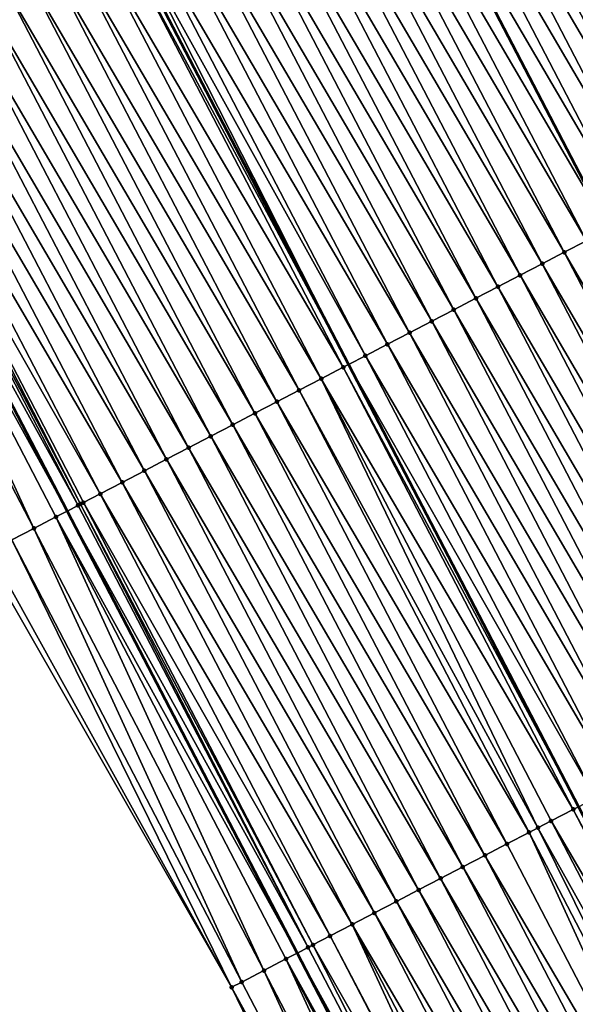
# Model space of a CAD drawing. Header units: feet. Extents: x 2007189 to 2022806, y 818621 to 837694.
# Tile 184 of 256: x 2012055 to 2012078, y 825504 to 825543. Entities that reach past the tile are written whole.
import ezdxf

# ---------------------------------------------------------------- set-up
doc = ezdxf.new("R2010")
doc.units = ezdxf.units.FT
doc.header["$MEASUREMENT"] = 0
for name, color, linetype, lineweight in [('EP_Travel Lane', 172, 'Continuous', 53), ('Road Shots', 141, 'Continuous', 100), ('Road X-Section', 40, 'Continuous', 13), ('STRIPING', 60, 'Continuous', 53)]:
    doc.layers.add(name, color=color, linetype=linetype, lineweight=lineweight)
doc.layers.add('I-77-MM17-21_SB-Surface-Border', color=7, linetype='Continuous')
doc.layers.add('I-77-MM17-21_SB-Surface-TIN', color=7, linetype='Continuous')

msp = doc.modelspace()

# ---------------------------------------------------------------- linework, layer by layer
at = {"layer": 'EP_Travel Lane'}
msp.add_polyline3d([(2012001.833100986, 825630.4250558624, 326.2422118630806), (2012010.896015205, 825612.5962644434, 326.2392969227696), (2012020.291810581, 825594.3704566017, 326.2192509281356), (2012029.686095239, 825576.713828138, 326.2040097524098), (2012038.821676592, 825559.2543314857, 326.1917508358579), (2012048.051359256, 825541.5113643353, 326.1829048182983), (2012057.281044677, 825523.7683918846, 326.1847375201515), (2012066.510717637, 825506.0254433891, 326.1369337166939), (2012075.740384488, 825488.2825066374, 326.0649289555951), (2012084.970049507, 825470.5395734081, 325.985168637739), (2012094.19971675, 825452.796635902, 325.9147322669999), (2012103.429375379, 825435.0537149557, 325.8092624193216), (2012112.659031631, 825417.3107985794, 325.695020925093), (2012121.888690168, 825399.5678778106, 325.5895691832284)], dxfattribs=at)
at = {"layer": 'I-77-MM17-21_SB-Surface-Border', "color": 3, "linetype": 'Continuous', "lineweight": -3}
msp.add_polyline3d([(2012121.761529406, 825399.5017173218, 325.5865831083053), (2012111.885202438, 825416.9081828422, 325.6769334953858), (2012101.872687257, 825434.2437813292, 325.779508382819), (2012091.852187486, 825451.5752312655, 325.873271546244), (2012082.350028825, 825469.1763816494, 325.9577826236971), (2012072.622940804, 825486.6605047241, 326.0355124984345), (2012063.882655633, 825504.658073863, 326.0994538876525), (2012053.927784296, 825522.0237059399, 326.1349112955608), (2012045.179625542, 825540.0172089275, 326.1493759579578), (2012036.216232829, 825557.898719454, 326.1720705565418), (2012027.897631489, 825575.7531940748, 326.1995295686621), (2012017.765592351, 825593.0135589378, 326.2150953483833), (2012008.256578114, 825611.2545696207, 326.2436823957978), (2011998.777526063, 825628.8718510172, 326.256835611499)], dxfattribs=at)
at = {"layer": 'I-77-MM17-21_SB-Surface-TIN', "color": 128, "linetype": 'Continuous', "lineweight": -3}
for points in [[(2012086.992065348, 825539.2273537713, 325.8824170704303), (2012077.760751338, 825556.9694921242, 325.8586250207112), (2012076.873647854, 825556.5079215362, 325.8695497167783)], [(2012086.104960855, 825538.7657851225, 325.8893019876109), (2012076.873647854, 825556.5079215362, 325.8695497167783), (2012075.986543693, 825556.0463522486, 325.8777704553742)], [(2012086.104960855, 825538.7657851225, 325.8893019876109), (2012086.992065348, 825539.2273537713, 325.8824170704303), (2012076.873647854, 825556.5079215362, 325.8695497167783)], [(2012085.217856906, 825538.3042154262, 325.8983647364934), (2012075.986543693, 825556.0463522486, 325.8777704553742), (2012075.099439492, 825555.5847830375, 325.8858317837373)], [(2012085.217856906, 825538.3042154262, 325.8983647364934), (2012086.104960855, 825538.7657851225, 325.8893019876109), (2012075.986543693, 825556.0463522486, 325.8777704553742)], [(2012084.330753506, 825537.8426446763, 325.9096183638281), (2012075.099439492, 825555.5847830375, 325.8858317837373), (2012074.212336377, 825555.1232117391, 325.8982335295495)], [(2012084.330753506, 825537.8426446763, 325.9096183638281), (2012085.217856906, 825538.3042154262, 325.8983647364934), (2012075.099439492, 825555.5847830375, 325.8858317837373)], [(2012083.443650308, 825537.3810735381, 325.9216791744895), (2012074.212336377, 825555.1232117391, 325.8982335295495), (2012073.325232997, 825554.6616409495, 325.9095773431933)], [(2012083.443650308, 825537.3810735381, 325.9216791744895), (2012084.330753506, 825537.8426446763, 325.9096183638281), (2012074.212336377, 825555.1232117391, 325.8982335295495)], [(2012082.556546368, 825536.9195038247, 325.9307774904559), (2012073.325232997, 825554.6616409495, 325.9095773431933), (2012072.438129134, 825554.2000710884, 325.9189904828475)], [(2012082.556546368, 825536.9195038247, 325.9307774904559), (2012083.443650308, 825537.3810735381, 325.9216791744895), (2012073.325232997, 825554.6616409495, 325.9095773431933)], [(2012081.669441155, 825536.4579365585, 325.9347875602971), (2012072.438129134, 825554.2000710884, 325.9189904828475), (2012071.55102525, 825553.7385012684, 325.9283180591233)], [(2012081.669441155, 825536.4579365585, 325.9347875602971), (2012082.556546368, 825536.9195038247, 325.9307774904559), (2012072.438129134, 825554.2000710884, 325.9189904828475)], [(2012080.782336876, 825535.9963674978, 325.9425287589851), (2012071.55102525, 825553.7385012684, 325.9283180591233), (2012070.66392232, 825553.2769296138, 325.9414603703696)], [(2012080.782336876, 825535.9963674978, 325.9425287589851), (2012081.669441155, 825536.4579365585, 325.9347875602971), (2012071.55102525, 825553.7385012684, 325.9283180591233)], [(2012079.895233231, 825535.5347972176, 325.9528059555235), (2012070.66392232, 825553.2769296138, 325.9414603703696), (2012069.776818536, 825552.8153569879, 325.9554637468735)], [(2012079.895233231, 825535.5347972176, 325.9528059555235), (2012080.782336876, 825535.9963674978, 325.9425287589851), (2012070.66392232, 825553.2769296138, 325.9414603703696)], [(2012068.889714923, 825552.3537892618, 325.9615964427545), (2012079.008127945, 825535.0732274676, 325.9608172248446), (2012069.776818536, 825552.8153569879, 325.9554637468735)], [(2012079.895233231, 825535.5347972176, 325.9528059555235), (2012069.776818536, 825552.8153569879, 325.9554637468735), (2012079.008127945, 825535.0732274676, 325.9608172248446)], [(2012078.121024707, 825534.6116590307, 325.968424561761), (2012068.889714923, 825552.3537892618, 325.9615964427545), (2012068.002609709, 825551.8922219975, 325.9656099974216)], [(2012078.121024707, 825534.6116590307, 325.968424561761), (2012079.008127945, 825535.0732274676, 325.9608172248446), (2012068.889714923, 825552.3537892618, 325.9615964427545)], [(2012077.233919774, 825534.1500912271, 325.9735522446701), (2012068.002609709, 825551.8922219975, 325.9656099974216), (2012067.115504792, 825551.4306541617, 325.9708120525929)], [(2012077.233919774, 825534.1500912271, 325.9735522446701), (2012078.121024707, 825534.6116590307, 325.968424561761), (2012068.002609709, 825551.8922219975, 325.9656099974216)], [(2012076.346815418, 825533.6885223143, 325.9809857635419), (2012067.115504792, 825551.4306541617, 325.9708120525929), (2012066.228401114, 825550.9690839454, 325.9809636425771)], [(2012076.346815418, 825533.6885223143, 325.9809857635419), (2012077.233919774, 825534.1500912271, 325.9735522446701), (2012067.115504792, 825551.4306541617, 325.9708120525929)], [(2012075.459711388, 825533.2269527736, 325.9897250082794), (2012066.228401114, 825550.9690839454, 325.9809636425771), (2012065.341298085, 825550.5075124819, 325.9937085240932)], [(2012075.459711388, 825533.2269527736, 325.9897250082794), (2012076.346815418, 825533.6885223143, 325.9809857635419), (2012066.228401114, 825550.9690839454, 325.9809636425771)], [(2012074.5726072, 825532.7653835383, 325.9978294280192), (2012065.341298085, 825550.5075124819, 325.9937085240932), (2012064.454195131, 825550.0459408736, 326.0067547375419)], [(2012074.5726072, 825532.7653835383, 325.9978294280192), (2012075.459711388, 825533.2269527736, 325.9897250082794), (2012065.341298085, 825550.5075124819, 325.9937085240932)], [(2012073.685504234, 825532.3038119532, 326.010819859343), (2012064.454195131, 825550.0459408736, 326.0067547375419), (2012063.567091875, 825549.5843698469, 326.0185914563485)], [(2012073.685504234, 825532.3038119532, 326.010819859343), (2012074.5726072, 825532.7653835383, 325.9978294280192), (2012064.454195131, 825550.0459408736, 326.0067547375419)], [(2012072.798401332, 825531.842240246, 326.0240636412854), (2012063.567091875, 825549.5843698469, 326.0185914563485), (2012062.679988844, 825549.1227983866, 326.0313295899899)], [(2012072.798401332, 825531.842240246, 326.0240636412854), (2012073.685504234, 825532.3038119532, 326.010819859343), (2012063.567091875, 825549.5843698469, 326.0185914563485)], [(2012071.911297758, 825531.3806698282, 326.0346266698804), (2012062.679988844, 825549.1227983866, 326.0313295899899), (2012061.792885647, 825548.6612272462, 326.0434026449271)], [(2012071.911297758, 825531.3806698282, 326.0346266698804), (2012072.798401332, 825531.842240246, 326.0240636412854), (2012062.679988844, 825549.1227983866, 326.0313295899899)], [(2012071.024193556, 825530.9191006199, 326.0426748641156), (2012061.792885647, 825548.6612272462, 326.0434026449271), (2012060.905783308, 825548.199654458, 326.0589022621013)], [(2012071.024193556, 825530.9191006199, 326.0426748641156), (2012071.911297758, 825531.3806698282, 326.0346266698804), (2012061.792885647, 825548.6612272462, 326.0434026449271)], [(2012070.137089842, 825530.4575304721, 326.0526764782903), (2012060.905783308, 825548.199654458, 326.0589022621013), (2012060.018679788, 825547.7380839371, 326.0696874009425)], [(2012070.137089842, 825530.4575304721, 326.0526764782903), (2012071.024193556, 825530.9191006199, 326.0426748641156), (2012060.905783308, 825548.199654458, 326.0589022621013)], [(2012069.24998494, 825529.9959626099, 326.0579260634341), (2012060.018679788, 825547.7380839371, 326.0696874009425), (2012059.531295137, 825547.4844939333, 326.072288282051)], [(2012069.24998494, 825529.9959626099, 326.0579260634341), (2012070.137089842, 825530.4575304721, 326.0526764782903), (2012060.018679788, 825547.7380839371, 326.0696874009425)], [(2012068.362879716, 825529.5343953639, 326.0618937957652), (2012059.131574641, 825547.2765165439, 326.0739686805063), (2012058.244469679, 825546.8149487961, 326.0789878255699)], [(2012059.131574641, 825547.2765165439, 326.0739686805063), (2012068.569587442, 825529.6419468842, 326.0609692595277), (2012059.338405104, 825547.3841318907, 326.0730991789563)], [(2012068.362879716, 825529.5343953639, 326.0618937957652), (2012068.569587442, 825529.6419468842, 326.0609692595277), (2012059.131574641, 825547.2765165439, 326.0739686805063)], [(2012059.531295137, 825547.4844939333, 326.072288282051), (2012059.338405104, 825547.3841318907, 326.0730991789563), (2012068.569587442, 825529.6419468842, 326.0609692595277)], [(2012069.24998494, 825529.9959626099, 326.0579260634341), (2012059.531295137, 825547.4844939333, 326.072288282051), (2012068.569587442, 825529.6419468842, 326.0609692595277)], [(2012067.475777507, 825529.072822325, 326.0779068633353), (2012058.244469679, 825546.8149487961, 326.0789878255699), (2012057.357365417, 825546.3533797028, 326.0868044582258)], [(2012067.475777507, 825529.072822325, 326.0779068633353), (2012068.362879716, 825529.5343953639, 326.0618937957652), (2012058.244469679, 825546.8149487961, 326.0789878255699)], [(2012066.5886743, 825528.611251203, 326.0899339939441), (2012057.357365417, 825546.3533797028, 326.0868044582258), (2012056.470260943, 825545.8918110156, 326.0937772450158)], [(2012066.5886743, 825528.611251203, 326.0899339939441), (2012067.475777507, 825529.072822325, 326.0779068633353), (2012057.357365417, 825546.3533797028, 326.0868044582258)], [(2012065.701569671, 825528.1496828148, 326.0962772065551), (2012056.470260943, 825545.8918110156, 326.0937772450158), (2012055.583156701, 825545.430241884, 326.101673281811)], [(2012065.701569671, 825528.1496828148, 326.0962772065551), (2012066.5886743, 825528.611251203, 326.0899339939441), (2012056.470260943, 825545.8918110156, 326.0937772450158)], [(2012064.81446577, 825527.6881130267, 326.105530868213), (2012055.583156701, 825545.430241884, 326.101673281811), (2012054.696052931, 825544.9686718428, 326.1114607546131)], [(2012064.81446577, 825527.6881130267, 326.105530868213), (2012065.701569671, 825528.1496828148, 326.0962772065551), (2012055.583156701, 825545.430241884, 326.101673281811)], [(2012063.927361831, 825527.2265433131, 326.1146294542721), (2012054.696052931, 825544.9686718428, 326.1114607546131), (2012053.80894937, 825544.5071014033, 326.1220766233)], [(2012063.927361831, 825527.2265433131, 326.1146294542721), (2012064.81446577, 825527.6881130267, 326.105530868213), (2012054.696052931, 825544.9686718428, 326.1114607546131)], [(2012063.040258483, 825526.7649724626, 326.1260924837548), (2012053.80894937, 825544.5071014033, 326.1220766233), (2012052.921845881, 825544.0455308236, 326.1329836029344)], [(2012063.040258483, 825526.7649724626, 326.1260924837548), (2012063.927361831, 825527.2265433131, 326.1146294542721), (2012053.80894937, 825544.5071014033, 326.1220766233)], [(2012062.153156, 825526.3033999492, 326.1410127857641), (2012052.921845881, 825544.0455308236, 326.1329836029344), (2012052.03474294, 825543.5839591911, 326.1460803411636)], [(2012062.153156, 825526.3033999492, 326.1410127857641), (2012063.040258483, 825526.7649724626, 326.1260924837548), (2012052.921845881, 825544.0455308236, 326.1329836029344)], [(2012061.266053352, 825525.8418277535, 326.1552724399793), (2012052.03474294, 825543.5839591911, 326.1460803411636), (2012051.147640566, 825543.1223864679, 326.1614444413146)], [(2012061.266053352, 825525.8418277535, 326.1552724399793), (2012062.153156, 825526.3033999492, 326.1410127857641), (2012052.03474294, 825543.5839591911, 326.1460803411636)], [(2012060.378949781, 825525.3802573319, 326.1658432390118), (2012051.147640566, 825543.1223864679, 326.1614444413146), (2012050.260537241, 825542.6608155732, 326.1730068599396)], [(2012060.378949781, 825525.3802573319, 326.1658432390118), (2012061.266053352, 825525.8418277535, 326.1552724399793), (2012051.147640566, 825543.1223864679, 326.1614444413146)], [(2012059.491845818, 825524.9186876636, 326.1748479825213), (2012050.260537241, 825542.6608155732, 326.1730068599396), (2012049.373433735, 825542.1992450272, 326.1838442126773)], [(2012059.491845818, 825524.9186876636, 326.1748479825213), (2012060.378949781, 825525.3802573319, 326.1658432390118), (2012050.260537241, 825542.6608155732, 326.1730068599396)], [(2012058.604742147, 825524.4571174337, 326.1850205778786), (2012049.373433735, 825542.1992450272, 326.1838442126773), (2012048.701362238, 825541.849561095, 326.1873220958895)], [(2012058.604742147, 825524.4571174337, 326.1850205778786), (2012059.491845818, 825524.9186876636, 326.1748479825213), (2012049.373433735, 825542.1992450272, 326.1838442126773)], [(2012057.717637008, 825523.9955500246, 326.1893275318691), (2012048.48632826, 825541.737678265, 326.1868135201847), (2012048.051359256, 825541.5113643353, 326.1829048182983)], [(2012057.813999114, 825524.0456874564, 326.1896606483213), (2012048.701362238, 825541.849561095, 326.1873220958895), (2012048.48632826, 825541.737678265, 326.1868135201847)], [(2012057.717637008, 825523.9955500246, 326.1893275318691), (2012057.813999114, 825524.0456874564, 326.1896606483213), (2012048.48632826, 825541.737678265, 326.1868135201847)], [(2012057.813999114, 825524.0456874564, 326.1896606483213), (2012057.932448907, 825524.1073174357, 326.1896247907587), (2012048.701362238, 825541.849561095, 326.1873220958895)], [(2012057.932448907, 825524.1073174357, 326.1896247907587), (2012058.604742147, 825524.4571174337, 326.1850205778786), (2012048.701362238, 825541.849561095, 326.1873220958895)], [(2012047.599220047, 825541.2761167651, 326.1788418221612), (2012057.281044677, 825523.7683918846, 326.1847375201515), (2012048.051359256, 825541.5113643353, 326.1829048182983)], [(2012057.717637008, 825523.9955500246, 326.1893275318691), (2012048.051359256, 825541.5113643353, 326.1829048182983), (2012057.281044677, 825523.7683918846, 326.1847375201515)], [(2012055.943418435, 825523.0724311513, 326.1647881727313), (2012047.599220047, 825541.2761167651, 326.1788418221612), (2012046.712110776, 825540.8145572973, 326.1666442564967)], [(2012056.830528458, 825523.5339891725, 326.1800011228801), (2012057.281044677, 825523.7683918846, 326.1847375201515), (2012047.599220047, 825541.2761167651, 326.1788418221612)], [(2012055.943418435, 825523.0724311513, 326.1647881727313), (2012056.830528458, 825523.5339891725, 326.1800011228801), (2012047.599220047, 825541.2761167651, 326.1788418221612)], [(2012055.056308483, 825522.6108729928, 326.1498610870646), (2012055.943418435, 825523.0724311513, 326.1647881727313), (2012046.712110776, 825540.8145572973, 326.1666442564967)], [(2012087.352338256, 825516.8695215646, 325.9902882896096), (2012078.121024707, 825534.6116590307, 325.968424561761), (2012077.233919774, 825534.1500912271, 325.9735522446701)], [(2012086.465232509, 825516.4079553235, 325.9921668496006), (2012077.233919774, 825534.1500912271, 325.9735522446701), (2012076.346815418, 825533.6885223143, 325.9809857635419)], [(2012086.465232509, 825516.4079553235, 325.9921668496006), (2012087.352338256, 825516.8695215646, 325.9902882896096), (2012077.233919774, 825534.1500912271, 325.9735522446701)], [(2012085.57812696, 825515.9463887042, 325.9948317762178), (2012076.346815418, 825533.6885223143, 325.9809857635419), (2012075.459711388, 825533.2269527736, 325.9897250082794)], [(2012085.57812696, 825515.9463887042, 325.9948317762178), (2012086.465232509, 825516.4079553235, 325.9921668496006), (2012076.346815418, 825533.6885223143, 325.9809857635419)], [(2012084.691022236, 825515.4848204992, 326.0007936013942), (2012075.459711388, 825533.2269527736, 325.9897250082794), (2012074.5726072, 825532.7653835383, 325.9978294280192)], [(2012084.691022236, 825515.4848204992, 326.0007936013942), (2012085.57812696, 825515.9463887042, 325.9948317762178), (2012075.459711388, 825533.2269527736, 325.9897250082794)], [(2012083.803918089, 825515.0232511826, 326.0090668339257), (2012074.5726072, 825532.7653835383, 325.9978294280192), (2012073.685504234, 825532.3038119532, 326.010819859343)], [(2012083.803918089, 825515.0232511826, 326.0090668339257), (2012084.691022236, 825515.4848204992, 326.0007936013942), (2012074.5726072, 825532.7653835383, 325.9978294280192)], [(2012082.916814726, 825514.5616803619, 326.0204678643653), (2012073.685504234, 825532.3038119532, 326.010819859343), (2012072.798401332, 825531.842240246, 326.0240636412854)], [(2012082.916814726, 825514.5616803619, 326.0204678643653), (2012083.803918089, 825515.0232511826, 326.0090668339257), (2012073.685504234, 825532.3038119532, 326.010819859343)], [(2012082.029710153, 825514.1001118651, 326.0270366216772), (2012072.798401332, 825531.842240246, 326.0240636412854), (2012071.911297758, 825531.3806698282, 326.0346266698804)], [(2012082.029710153, 825514.1001118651, 326.0270366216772), (2012082.916814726, 825514.5616803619, 326.0204678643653), (2012072.798401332, 825531.842240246, 326.0240636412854)], [(2012081.14260547, 825513.6385435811, 326.0331627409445), (2012071.911297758, 825531.3806698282, 326.0346266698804), (2012071.024193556, 825530.9191006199, 326.0426748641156)], [(2012081.14260547, 825513.6385435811, 326.0331627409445), (2012082.029710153, 825514.1001118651, 326.0270366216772), (2012071.911297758, 825531.3806698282, 326.0346266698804)], [(2012080.255502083, 825513.1769728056, 326.0444698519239), (2012071.024193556, 825530.9191006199, 326.0426748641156), (2012070.137089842, 825530.4575304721, 326.0526764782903)], [(2012080.255502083, 825513.1769728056, 326.0444698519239), (2012081.14260547, 825513.6385435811, 326.0331627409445), (2012071.024193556, 825530.9191006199, 326.0426748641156)], [(2012079.368399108, 825512.7154012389, 326.0574216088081), (2012070.137089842, 825530.4575304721, 326.0526764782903), (2012069.24998494, 825529.9959626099, 326.0579260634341)], [(2012079.368399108, 825512.7154012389, 326.0574216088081), (2012080.255502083, 825513.1769728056, 326.0444698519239), (2012070.137089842, 825530.4575304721, 326.0526764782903)], [(2012078.481295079, 825512.2538316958, 326.0661659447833), (2012069.24998494, 825529.9959626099, 326.0579260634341), (2012068.569587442, 825529.6419468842, 326.0609692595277)], [(2012078.481295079, 825512.2538316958, 326.0661659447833), (2012079.368399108, 825512.7154012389, 326.0574216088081), (2012069.24998494, 825529.9959626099, 326.0579260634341)], [(2012077.594190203, 825511.7922637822, 326.0715219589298), (2012068.362879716, 825529.5343953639, 326.0618937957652), (2012067.475777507, 825529.072822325, 326.0779068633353)], [(2012068.362879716, 825529.5343953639, 326.0618937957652), (2012077.800775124, 825511.8997516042, 326.0702746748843), (2012068.569587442, 825529.6419468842, 326.0609692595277)], [(2012077.594190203, 825511.7922637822, 326.0715219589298), (2012077.800775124, 825511.8997516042, 326.0702746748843), (2012068.362879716, 825529.5343953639, 326.0618937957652)], [(2012078.481295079, 825512.2538316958, 326.0661659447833), (2012068.569587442, 825529.6419468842, 326.0609692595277), (2012077.800775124, 825511.8997516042, 326.0702746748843)], [(2012076.178196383, 825511.055510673, 326.0800023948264), (2012067.475777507, 825529.072822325, 326.0779068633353), (2012066.5886743, 825528.611251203, 326.0899339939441)], [(2012076.178196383, 825511.055510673, 326.0800023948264), (2012076.70708564, 825511.3306952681, 326.0781271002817), (2012067.475777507, 825529.072822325, 326.0779068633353)], [(2012076.70708564, 825511.3306952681, 326.0781271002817), (2012077.594190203, 825511.7922637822, 326.0715219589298), (2012067.475777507, 825529.072822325, 326.0779068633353)], [(2012075.819979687, 825510.8691294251, 326.0791778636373), (2012066.5886743, 825528.611251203, 326.0899339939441), (2012065.701569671, 825528.1496828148, 326.0962772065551)], [(2012075.819979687, 825510.8691294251, 326.0791778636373), (2012076.178196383, 825511.055510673, 326.0800023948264), (2012066.5886743, 825528.611251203, 326.0899339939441)], [(2012074.932872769, 825510.4075654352, 326.0763755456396), (2012065.701569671, 825528.1496828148, 326.0962772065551), (2012064.81446577, 825527.6881130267, 326.105530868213)], [(2012074.932872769, 825510.4075654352, 326.0763755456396), (2012075.819979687, 825510.8691294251, 326.0791778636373), (2012065.701569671, 825528.1496828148, 326.0962772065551)], [(2012074.04576734, 825509.9459985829, 326.0795247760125), (2012064.81446577, 825527.6881130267, 326.105530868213), (2012063.927361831, 825527.2265433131, 326.1146294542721)], [(2012074.04576734, 825509.9459985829, 326.0795247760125), (2012074.932872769, 825510.4075654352, 326.0763755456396), (2012064.81446577, 825527.6881130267, 326.105530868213)], [(2012073.158662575, 825509.4844304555, 326.0853255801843), (2012063.927361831, 825527.2265433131, 326.1146294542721), (2012063.040258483, 825526.7649724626, 326.1260924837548)], [(2012073.158662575, 825509.4844304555, 326.0853255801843), (2012074.04576734, 825509.9459985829, 326.0795247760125), (2012063.927361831, 825527.2265433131, 326.1146294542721)], [(2012072.271558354, 825509.0228612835, 326.0932982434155), (2012063.040258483, 825526.7649724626, 326.1260924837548), (2012062.153156, 825526.3033999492, 326.1410127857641)], [(2012072.271558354, 825509.0228612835, 326.0932982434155), (2012073.158662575, 825509.4844304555, 326.0853255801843), (2012063.040258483, 825526.7649724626, 326.1260924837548)], [(2012071.384455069, 825508.5612903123, 326.1050118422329), (2012062.153156, 825526.3033999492, 326.1410127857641), (2012061.266053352, 825525.8418277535, 326.1552724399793)], [(2012071.384455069, 825508.5612903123, 326.1050118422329), (2012072.271558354, 825509.0228612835, 326.0932982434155), (2012062.153156, 825526.3033999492, 326.1410127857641)], [(2012070.497351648, 825508.0997196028, 326.1161817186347), (2012061.266053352, 825525.8418277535, 326.1552724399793), (2012060.378949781, 825525.3802573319, 326.1658432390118)], [(2012070.497351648, 825508.0997196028, 326.1161817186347), (2012071.384455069, 825508.5612903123, 326.1050118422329), (2012061.266053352, 825525.8418277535, 326.1552724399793)], [(2012069.610247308, 825507.6381506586, 326.123680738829), (2012060.378949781, 825525.3802573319, 326.1658432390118), (2012059.491845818, 825524.9186876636, 326.1748479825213)], [(2012069.610247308, 825507.6381506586, 326.123680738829), (2012070.497351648, 825508.0997196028, 326.1161817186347), (2012060.378949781, 825525.3802573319, 326.1658432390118)], [(2012068.723142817, 825507.1765820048, 326.1305758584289), (2012059.491845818, 825524.9186876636, 326.1748479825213), (2012058.604742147, 825524.4571174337, 326.1850205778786)], [(2012068.723142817, 825507.1765820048, 326.1305758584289), (2012069.610247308, 825507.6381506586, 326.123680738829), (2012059.491845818, 825524.9186876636, 326.1748479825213)], [(2012067.836038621, 825506.7150127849, 326.138648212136), (2012058.604742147, 825524.4571174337, 326.1850205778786), (2012057.932448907, 825524.1073174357, 326.1896247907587)], [(2012067.836038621, 825506.7150127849, 326.138648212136), (2012068.723142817, 825507.1765820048, 326.1305758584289), (2012058.604742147, 825524.4571174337, 326.1850205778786)], [(2012066.948933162, 825506.25344599, 326.1416784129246), (2012057.717637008, 825523.9955500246, 326.1893275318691), (2012057.281044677, 825523.7683918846, 326.1847375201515)], [(2012066.948933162, 825506.25344599, 326.1416784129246), (2012057.813999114, 825524.0456874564, 326.1896606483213), (2012057.717637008, 825523.9955500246, 326.1893275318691)], [(2012067.141641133, 825506.3537124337, 326.1422944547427), (2012057.932448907, 825524.1073174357, 326.1896247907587), (2012057.813999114, 825524.0456874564, 326.1896606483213)], [(2012066.948933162, 825506.25344599, 326.1416784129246), (2012067.141641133, 825506.3537124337, 326.1422944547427), (2012057.813999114, 825524.0456874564, 326.1896606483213)], [(2012067.141641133, 825506.3537124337, 326.1422944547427), (2012067.836038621, 825506.7150127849, 326.138648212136), (2012057.932448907, 825524.1073174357, 326.1896247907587)], [(2012065.174714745, 825505.330326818, 326.1177599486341), (2012056.830528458, 825523.5339891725, 326.1800011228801), (2012055.943418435, 825523.0724311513, 326.1647881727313)], [(2012056.830528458, 825523.5339891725, 326.1800011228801), (2012066.510717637, 825506.0254433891, 326.1369337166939), (2012057.281044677, 825523.7683918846, 326.1847375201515)], [(2012066.061824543, 825505.7918852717, 326.1320734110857), (2012066.510717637, 825506.0254433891, 326.1369337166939), (2012056.830528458, 825523.5339891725, 326.1800011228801)], [(2012065.174714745, 825505.330326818, 326.1177599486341), (2012066.061824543, 825505.7918852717, 326.1320734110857), (2012056.830528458, 825523.5339891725, 326.1800011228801)], [(2012066.948933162, 825506.25344599, 326.1416784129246), (2012057.281044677, 825523.7683918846, 326.1847375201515), (2012066.510717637, 825506.0254433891, 326.1369337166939)], [(2012064.287605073, 825504.8687681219, 326.1039505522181), (2012055.943418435, 825523.0724311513, 326.1647881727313), (2012055.056308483, 825522.6108729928, 326.1498610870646)], [(2012064.287605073, 825504.8687681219, 326.1039505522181), (2012065.174714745, 825505.330326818, 326.1177599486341), (2012055.943418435, 825523.0724311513, 326.1647881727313)], [(2012063.882655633, 825504.658073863, 326.0994538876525), (2012055.056308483, 825522.6108729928, 326.1498610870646), (2012054.169199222, 825522.1493135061, 326.1376957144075)], [(2012064.287605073, 825504.8687681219, 326.1039505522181), (2012055.056308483, 825522.6108729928, 326.1498610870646), (2012063.882655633, 825504.658073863, 326.0994538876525)], [(2012063.882655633, 825504.658073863, 326.0994538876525), (2012054.169199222, 825522.1493135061, 326.1376957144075), (2012053.927784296, 825522.0237059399, 326.1349112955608)], [(2012086.825495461, 825494.0501422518, 326.0603478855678), (2012077.594190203, 825511.7922637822, 326.0715219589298), (2012076.70708564, 825511.3306952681, 326.0781271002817)], [(2012087.024060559, 825494.1534561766, 326.0609749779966), (2012077.800775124, 825511.8997516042, 326.0702746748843), (2012077.594190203, 825511.7922637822, 326.0715219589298)], [(2012086.825495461, 825494.0501422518, 326.0603478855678), (2012087.024060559, 825494.1534561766, 326.0609749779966), (2012077.594190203, 825511.7922637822, 326.0715219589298)], [(2012085.938388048, 825493.5885792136, 326.0555762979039), (2012076.70708564, 825511.3306952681, 326.0781271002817), (2012076.178196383, 825511.055510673, 326.0800023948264)], [(2012085.938388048, 825493.5885792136, 326.0555762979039), (2012086.825495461, 825494.0501422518, 326.0603478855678), (2012076.70708564, 825511.3306952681, 326.0781271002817)], [(2012085.051280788, 825493.1270158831, 326.0514126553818), (2012076.178196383, 825511.055510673, 326.0800023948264), (2012075.819979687, 825510.8691294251, 326.0791778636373)], [(2012085.051280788, 825493.1270158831, 326.0514126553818), (2012085.938388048, 825493.5885792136, 326.0555762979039), (2012076.178196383, 825511.055510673, 326.0800023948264)], [(2012084.164174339, 825492.6654509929, 326.0504919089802), (2012075.819979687, 825510.8691294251, 326.0791778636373), (2012074.932872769, 825510.4075654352, 326.0763755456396)], [(2012084.164174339, 825492.6654509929, 326.0504919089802), (2012085.051280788, 825493.1270158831, 326.0514126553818), (2012075.819979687, 825510.8691294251, 326.0791778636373)], [(2012084.164174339, 825492.6654509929, 326.0504919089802), (2012074.932872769, 825510.4075654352, 326.0763755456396), (2012074.04576734, 825509.9459985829, 326.0795247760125)], [(2012083.277068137, 825492.2038856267, 326.0505606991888), (2012074.04576734, 825509.9459985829, 326.0795247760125), (2012073.158662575, 825509.4844304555, 326.0853255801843)], [(2012083.277068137, 825492.2038856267, 326.0505606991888), (2012084.164174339, 825492.6654509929, 326.0504919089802), (2012074.04576734, 825509.9459985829, 326.0795247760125)], [(2012082.389962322, 825491.7423195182, 326.0521733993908), (2012073.158662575, 825509.4844304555, 326.0853255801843), (2012072.271558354, 825509.0228612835, 326.0932982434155)], [(2012082.389962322, 825491.7423195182, 326.0521733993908), (2012083.277068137, 825492.2038856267, 326.0505606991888), (2012073.158662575, 825509.4844304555, 326.0853255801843)], [(2012081.502857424, 825491.280751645, 326.0574549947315), (2012072.271558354, 825509.0228612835, 326.0932982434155), (2012071.384455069, 825508.5612903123, 326.1050118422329)], [(2012081.502857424, 825491.280751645, 326.0574549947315), (2012082.389962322, 825491.7423195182, 326.0521733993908), (2012072.271558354, 825509.0228612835, 326.0932982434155)], [(2012080.615753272, 825490.819182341, 326.0657117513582), (2012071.384455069, 825508.5612903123, 326.1050118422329), (2012070.497351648, 825508.0997196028, 326.1161817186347)], [(2012080.615753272, 825490.819182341, 326.0657117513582), (2012081.502857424, 825491.280751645, 326.0574549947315), (2012071.384455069, 825508.5612903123, 326.1050118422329)], [(2012079.728648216, 825490.3576147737, 326.0703575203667), (2012070.497351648, 825508.0997196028, 326.1161817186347), (2012069.610247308, 825507.6381506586, 326.123680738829)], [(2012079.728648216, 825490.3576147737, 326.0703575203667), (2012080.615753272, 825490.819182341, 326.0657117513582), (2012070.497351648, 825508.0997196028, 326.1161817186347)], [(2012078.841542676, 825489.8960481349, 326.0730729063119), (2012069.610247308, 825507.6381506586, 326.123680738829), (2012068.723142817, 825507.1765820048, 326.1305758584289)], [(2012078.841542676, 825489.8960481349, 326.0730729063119), (2012079.728648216, 825490.3576147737, 326.0703575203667), (2012069.610247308, 825507.6381506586, 326.123680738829)], [(2012077.13764538, 825489.0095017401, 326.0747274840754), (2012068.723142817, 825507.1765820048, 326.1305758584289), (2012067.836038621, 825506.7150127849, 326.138648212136)], [(2012077.13764538, 825489.0095017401, 326.0747274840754), (2012077.954436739, 825489.4344822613, 326.0741969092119), (2012068.723142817, 825507.1765820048, 326.1305758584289)], [(2012077.954436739, 825489.4344822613, 326.0741969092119), (2012078.841542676, 825489.8960481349, 326.0730729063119), (2012068.723142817, 825507.1765820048, 326.1305758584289)], [(2012077.067330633, 825488.9729167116, 326.0746473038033), (2012067.836038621, 825506.7150127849, 326.138648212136), (2012067.141641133, 825506.3537124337, 326.1422944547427)], [(2012077.067330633, 825488.9729167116, 326.0746473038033), (2012077.13764538, 825489.0095017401, 326.0747274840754), (2012067.836038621, 825506.7150127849, 326.138648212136)], [(2012076.180223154, 825488.5113538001, 326.0696124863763), (2012066.948933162, 825506.25344599, 326.1416784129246), (2012066.510717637, 825506.0254433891, 326.1369337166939)], [(2012076.180223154, 825488.5113538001, 326.0696124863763), (2012067.141641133, 825506.3537124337, 326.1422944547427), (2012066.948933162, 825506.25344599, 326.1416784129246)], [(2012076.180223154, 825488.5113538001, 326.0696124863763), (2012077.067330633, 825488.9729167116, 326.0746473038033), (2012067.141641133, 825506.3537124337, 326.1422944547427)], [(2012074.406005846, 825487.5882324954, 326.050147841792), (2012066.061824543, 825505.7918852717, 326.1320734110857), (2012065.174714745, 825505.330326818, 326.1177599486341)], [(2012066.061824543, 825505.7918852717, 326.1320734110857), (2012075.740384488, 825488.2825066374, 326.0649289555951), (2012066.510717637, 825506.0254433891, 326.1369337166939)], [(2012075.293114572, 825488.0497930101, 326.0601662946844), (2012075.740384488, 825488.2825066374, 326.0649289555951), (2012066.061824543, 825505.7918852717, 326.1320734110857)], [(2012074.406005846, 825487.5882324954, 326.050147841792), (2012075.293114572, 825488.0497930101, 326.0601662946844), (2012066.061824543, 825505.7918852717, 326.1320734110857)], [(2012076.180223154, 825488.5113538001, 326.0696124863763), (2012066.510717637, 825506.0254433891, 326.1369337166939), (2012075.740384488, 825488.2825066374, 326.0649289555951)], [(2012073.518897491, 825487.1266712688, 326.0416094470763), (2012065.174714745, 825505.330326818, 326.1177599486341), (2012064.287605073, 825504.8687681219, 326.1039505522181)], [(2012073.518897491, 825487.1266712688, 326.0416094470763), (2012074.406005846, 825487.5882324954, 326.050147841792), (2012065.174714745, 825505.330326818, 326.1177599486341)], [(2012073.518897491, 825487.1266712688, 326.0416094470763), (2012064.287605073, 825504.8687681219, 326.1039505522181), (2012063.882655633, 825504.658073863, 326.0994538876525)], [(2012072.631789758, 825486.6651088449, 326.035560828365), (2012063.882655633, 825504.658073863, 326.0994538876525), (2012072.622940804, 825486.6605047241, 326.0355124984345)], [(2012072.631789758, 825486.6651088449, 326.035560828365), (2012073.518897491, 825487.1266712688, 326.0416094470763), (2012063.882655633, 825504.658073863, 326.0994538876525)]]:
    msp.add_3dface(points, dxfattribs=at)
at = {"layer": 'Road Shots', "lineweight": 100}
for p in [(2012077.233919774, 825534.1500912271, 325.9735522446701), (2012076.346815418, 825533.6885223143, 325.9809857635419), (2012075.459711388, 825533.2269527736, 325.9897250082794), (2012074.5726072, 825532.7653835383, 325.9978294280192), (2012073.685504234, 825532.3038119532, 326.010819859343), (2012072.798401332, 825531.842240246, 326.0240636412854), (2012071.911297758, 825531.3806698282, 326.0346266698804), (2012071.024193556, 825530.9191006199, 326.0426748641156), (2012070.137089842, 825530.4575304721, 326.0526764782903), (2012069.24998494, 825529.9959626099, 326.0579260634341), (2012068.362879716, 825529.5343953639, 326.0618937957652), (2012067.475777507, 825529.072822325, 326.0779068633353), (2012066.5886743, 825528.611251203, 326.0899339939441), (2012065.701569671, 825528.1496828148, 326.0962772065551), (2012064.81446577, 825527.6881130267, 326.105530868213), (2012063.927361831, 825527.2265433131, 326.1146294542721), (2012063.040258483, 825526.7649724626, 326.1260924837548), (2012062.153156, 825526.3033999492, 326.1410127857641), (2012061.266053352, 825525.8418277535, 326.1552724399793), (2012060.378949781, 825525.3802573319, 326.1658432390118), (2012059.491845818, 825524.9186876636, 326.1748479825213), (2012058.604742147, 825524.4571174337, 326.1850205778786), (2012057.717637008, 825523.9955500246, 326.1893275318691), (2012057.813999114, 825524.0456874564, 326.1896606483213), (2012057.932448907, 825524.1073174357, 326.1896247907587), (2012056.830528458, 825523.5339891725, 326.1800011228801), (2012055.943418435, 825523.0724311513, 326.1647881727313), (2012077.594190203, 825511.7922637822, 326.0715219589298), (2012076.70708564, 825511.3306952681, 326.0781271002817), (2012076.178196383, 825511.055510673, 326.0800023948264), (2012075.819979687, 825510.8691294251, 326.0791778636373), (2012074.932872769, 825510.4075654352, 326.0763755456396), (2012074.04576734, 825509.9459985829, 326.0795247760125), (2012073.158662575, 825509.4844304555, 326.0853255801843), (2012072.271558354, 825509.0228612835, 326.0932982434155), (2012071.384455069, 825508.5612903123, 326.1050118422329), (2012070.497351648, 825508.0997196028, 326.1161817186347), (2012069.610247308, 825507.6381506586, 326.123680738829), (2012068.723142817, 825507.1765820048, 326.1305758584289), (2012067.836038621, 825506.7150127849, 326.138648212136), (2012066.948933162, 825506.25344599, 326.1416784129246), (2012067.141641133, 825506.3537124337, 326.1422944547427), (2012066.061824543, 825505.7918852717, 326.1320734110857), (2012065.174714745, 825505.330326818, 326.1177599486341), (2012063.882655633, 825504.658073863, 326.0994538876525), (2012064.287605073, 825504.8687681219, 326.1039505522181)]:
    msp.add_point(p, dxfattribs=at)
at = {"layer": 'Road X-Section', "extrusion": (-0.4615652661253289, 0.8871060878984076, 0.0005421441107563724), "elevation": -196348.4169002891, "flags": 128}
msp.add_lwpolyline([(-2165983.171524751, 432.0674014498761), (-2165982.171524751, 432.1071357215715), (-2165981.171524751, 432.1490612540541), (-2165980.171524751, 432.1862846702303), (-2165979.171524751, 432.2158628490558), (-2165978.171524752, 432.2637945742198), (-2165977.171524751, 432.2805476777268), (-2165976.32773349, 432.2943040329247), (-2165976.171524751, 432.2961209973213), (-2165975.171524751, 432.3078264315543), (-2165974.171524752, 432.3187511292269), (-2165973.171524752, 432.326971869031), (-2165972.171524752, 432.3350331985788), (-2165971.171524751, 432.3474349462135), (-2165970.171524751, 432.3587787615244), (-2165969.171524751, 432.3681919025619), (-2165968.171524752, 432.3775194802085), (-2165967.171524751, 432.3906617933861), (-2165966.171524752, 432.4046651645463), (-2165965.171524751, 432.4107978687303), (-2165964.171524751, 432.414811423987), (-2165963.171524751, 432.4200134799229), (-2165962.171524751, 432.4301650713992), (-2165961.171524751, 432.4429099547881), (-2165960.171524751, 432.4559561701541), (-2165959.171524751, 432.4677928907), (-2165958.171524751, 432.4805310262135), (-2165957.171524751, 432.4926040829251), (-2165956.171524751, 432.5081037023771), (-2165955.171524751, 432.5188888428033), (-2165954.622114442, 432.5214897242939), (-2165954.171524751, 432.5231701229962), (-2165953.171524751, 432.5281892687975), (-2165952.171524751, 432.5360059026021), (-2165951.171524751, 432.5429786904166), (-2165950.171524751, 432.5508747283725), (-2165949.171524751, 432.5606622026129), (-2165948.171524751, 432.5712780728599), (-2165947.171524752, 432.5821850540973), (-2165946.171524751, 432.595281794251), (-2165945.171524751, 432.6106458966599), (-2165944.171524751, 432.6222083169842), (-2165943.171524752, 432.6330456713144), (-2165942.413923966, 432.6365235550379), (-2165942.171524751, 432.6360149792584), (-2165941.171524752, 432.6280432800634), (-2165940.171524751, 432.6158457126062), (-2165939.171524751, 432.604235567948), (-2165938.444019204, 432.5985774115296)], dxfattribs=at)
at = {"layer": 'Road X-Section', "extrusion": (-0.4615652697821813, 0.8871060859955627, 0.0005421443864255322), "elevation": -196368.4258289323, "flags": 128}
msp.add_lwpolyline([(-2165984.170715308, 432.0842361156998), (-2165983.170715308, 432.1236091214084), (-2165982.170715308, 432.1614214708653), (-2165981.170715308, 432.2001121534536), (-2165980.170715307, 432.2407131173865), (-2165979.170715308, 432.2715035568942), (-2165978.170715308, 432.3107695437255), (-2165977.170715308, 432.323671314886), (-2165976.660007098, 432.3321045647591), (-2165976.170715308, 432.3358935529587), (-2165975.170715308, 432.3425203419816), (-2165974.170715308, 432.3494052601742), (-2165973.170715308, 432.3584680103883), (-2165972.170715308, 432.369721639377), (-2165971.170715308, 432.381782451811), (-2165970.170715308, 432.3908807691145), (-2165969.170715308, 432.3948908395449), (-2165968.170715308, 432.4026320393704), (-2165967.170715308, 432.4129092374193), (-2165966.170715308, 432.420920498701), (-2165965.170715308, 432.428527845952), (-2165964.170715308, 432.4336555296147), (-2165963.170715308, 432.441089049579), (-2165962.170715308, 432.4498282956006), (-2165961.170715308, 432.4579327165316), (-2165960.170715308, 432.4709231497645), (-2165959.170715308, 432.4841669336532), (-2165958.170715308, 432.4947299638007), (-2165957.170715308, 432.5027781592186), (-2165956.170715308, 432.5127797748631), (-2165955.170715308, 432.5180293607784), (-2165954.170715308, 432.5219970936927), (-2165953.170715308, 432.5380101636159), (-2165952.170715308, 432.5500372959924), (-2165951.170715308, 432.5563805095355), (-2165950.170715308, 432.5656341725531), (-2165949.170715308, 432.5747327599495), (-2165948.170715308, 432.5861957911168), (-2165947.170715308, 432.6011160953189), (-2165946.170715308, 432.6153757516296), (-2165945.170715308, 432.6259465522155), (-2165944.170715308, 432.6349512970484), (-2165943.170715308, 432.6451238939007), (-2165942.412864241, 432.6497281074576), (-2165942.279340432, 432.6497639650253), (-2165942.170715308, 432.6494308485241), (-2165941.170715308, 432.6401044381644), (-2165940.170715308, 432.6248914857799), (-2165939.170715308, 432.6099643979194), (-2165938.170715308, 432.5977990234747), (-2165937.898578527, 432.5950146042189)], dxfattribs=at)
at = {"layer": 'Road X-Section', "extrusion": (-0.4615652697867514, 0.887106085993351, 0.0005421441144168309), "elevation": -196388.4258400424, "flags": 128}
msp.add_lwpolyline([(-2165984.170714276, 432.1156282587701), (-2165983.170714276, 432.1558781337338), (-2165982.170714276, 432.1967822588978), (-2165981.170714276, 432.2408196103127), (-2165980.170714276, 432.2814771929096), (-2165979.170714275, 432.3193092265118), (-2165978.170714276, 432.3660949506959), (-2165977.170714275, 432.3804659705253), (-2165976.265565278, 432.3921228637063), (-2165976.170714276, 432.3930546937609), (-2165975.170714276, 432.3997615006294), (-2165974.170714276, 432.4048745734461), (-2165973.170714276, 432.410952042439), (-2165972.170714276, 432.4160572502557), (-2165971.170714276, 432.4203072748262), (-2165970.170714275, 432.4262758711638), (-2165969.170714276, 432.4346140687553), (-2165968.170714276, 432.4427053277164), (-2165967.170714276, 432.450030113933), (-2165966.170714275, 432.4566164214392), (-2165965.170714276, 432.4611810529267), (-2165964.170714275, 432.4630596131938), (-2165963.170714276, 432.4657245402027), (-2165962.170714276, 432.4716863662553), (-2165961.170714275, 432.4799596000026), (-2165960.170714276, 432.4913606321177), (-2165959.170714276, 432.497929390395), (-2165958.170714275, 432.5040555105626), (-2165957.170714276, 432.5153626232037), (-2165956.170714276, 432.5283143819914), (-2165955.170714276, 432.5370587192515), (-2165954.170714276, 432.5424147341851), (-2165953.170714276, 432.5490198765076), (-2165952.574517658, 432.5508951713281), (-2165952.170714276, 432.5500706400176), (-2165951.170714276, 432.5472683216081), (-2165950.170714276, 432.5504175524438), (-2165949.170714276, 432.5562183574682), (-2165948.170714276, 432.564191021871), (-2165947.170714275, 432.5759046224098), (-2165946.170714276, 432.587074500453), (-2165945.170714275, 432.5945735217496), (-2165944.170714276, 432.6014686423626), (-2165943.170714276, 432.6095409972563), (-2165942.38794623, 432.6131872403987), (-2165942.170714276, 432.6125711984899), (-2165941.170714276, 432.6029661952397), (-2165940.170714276, 432.5886527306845), (-2165939.170714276, 432.5748433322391), (-2165938.714231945, 432.5703466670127)], dxfattribs=at)
at = {"layer": 'Road X-Section', "extrusion": (-0.4615652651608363, 0.8871060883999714, 0.0005421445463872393), "elevation": -196408.4145454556, "flags": 128}
msp.add_lwpolyline([(-2165984.171738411, 432.1395971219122), (-2165983.171738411, 432.1865142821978), (-2165982.171738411, 432.229332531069), (-2165981.171738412, 432.2792336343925), (-2165980.171738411, 432.3249823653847), (-2165979.171738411, 432.3621440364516), (-2165978.171738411, 432.4217869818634), (-2165977.171738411, 432.442601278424), (-2165976.780810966, 432.4476310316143), (-2165976.171738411, 432.4498837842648), (-2165975.171738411, 432.452643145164), (-2165974.171738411, 432.4549160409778), (-2165973.171738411, 432.4623725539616), (-2165972.171738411, 432.466422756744), (-2165971.171738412, 432.4726731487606), (-2165970.171738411, 432.4756808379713), (-2165969.171738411, 432.4784915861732), (-2165968.171738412, 432.4838781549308), (-2165967.171738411, 432.4917855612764), (-2165966.171738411, 432.497238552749), (-2165965.171738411, 432.4989276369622), (-2165964.171738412, 432.4964587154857), (-2165963.171738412, 432.4968383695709), (-2165962.171738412, 432.5009525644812), (-2165961.171738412, 432.5067271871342), (-2165960.171738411, 432.5147464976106), (-2165959.171738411, 432.5193703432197), (-2165958.171738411, 432.5228641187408), (-2165957.171738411, 432.5299675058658), (-2165956.171738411, 432.5364217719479), (-2165955.171738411, 432.542231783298), (-2165954.395572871, 432.5427893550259), (-2165954.171738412, 432.5421622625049), (-2165953.171738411, 432.5373906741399), (-2165952.171738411, 432.5332270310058), (-2165951.171738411, 432.5323062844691), (-2165950.171738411, 432.5323750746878), (-2165949.171738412, 432.5339877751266), (-2165948.171738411, 432.5392693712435), (-2165947.171738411, 432.5475261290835), (-2165946.171738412, 432.5521718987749), (-2165945.171738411, 432.554887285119), (-2165944.171738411, 432.5560112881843), (-2165943.251001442, 432.5565418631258), (-2165943.171738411, 432.556461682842), (-2165942.171738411, 432.5514268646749), (-2165941.171738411, 432.5419806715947), (-2165940.171738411, 432.5319622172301), (-2165939.171738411, 432.5234238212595), (-2165938.171738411, 432.5173752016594), (-2165938.161763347, 432.5173268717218)], dxfattribs=at)
at = {"layer": 'STRIPING'}
for points in [[(2012032.613974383, 825623.6350490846, 325.7922222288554), (2012041.775620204, 825605.9089794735, 325.8251345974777), (2012051.23929697, 825588.2897572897, 325.8679834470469), (2012060.545503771, 825570.5574968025, 325.9287377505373), (2012069.776818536, 825552.8153569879, 325.9554637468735), (2012079.008127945, 825535.0732274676, 325.9608172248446), (2012088.23944225, 825517.3310885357, 325.9857236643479), (2012097.47075776, 825499.5889472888, 326.0154241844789), (2012106.702059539, 825481.8468324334, 325.9902894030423), (2012115.933353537, 825464.1047325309, 325.9340242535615), (2012125.164648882, 825446.3626300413, 325.8831922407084), (2012134.395939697, 825428.6205362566, 325.814195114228), (2012143.627240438, 825410.8784233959, 325.7848932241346)], [(2012021.994306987, 825618.2373100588, 326.0172352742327), (2012031.320421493, 825600.2937254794, 326.0270493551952), (2012040.855330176, 825582.7126471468, 326.0195023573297), (2012050.10721314, 825565.1263354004, 326.0466079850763), (2012059.338405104, 825547.3841318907, 326.0730991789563), (2012068.569587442, 825529.6419468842, 326.0609692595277), (2012077.800775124, 825511.8997516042, 326.0702746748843), (2012087.031958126, 825494.1575653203, 326.0609685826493), (2012096.263127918, 825476.4154044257, 325.9986844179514), (2012105.494297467, 825458.6732439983, 325.9356161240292), (2012114.72546545, 825440.9310865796, 325.8660305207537), (2012123.956629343, 825423.1889370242, 325.7804114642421), (2012133.187800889, 825405.4467727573, 325.725233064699)]]:
    msp.add_polyline3d(points, dxfattribs=at)

doc.saveas('drawing.dxf')
